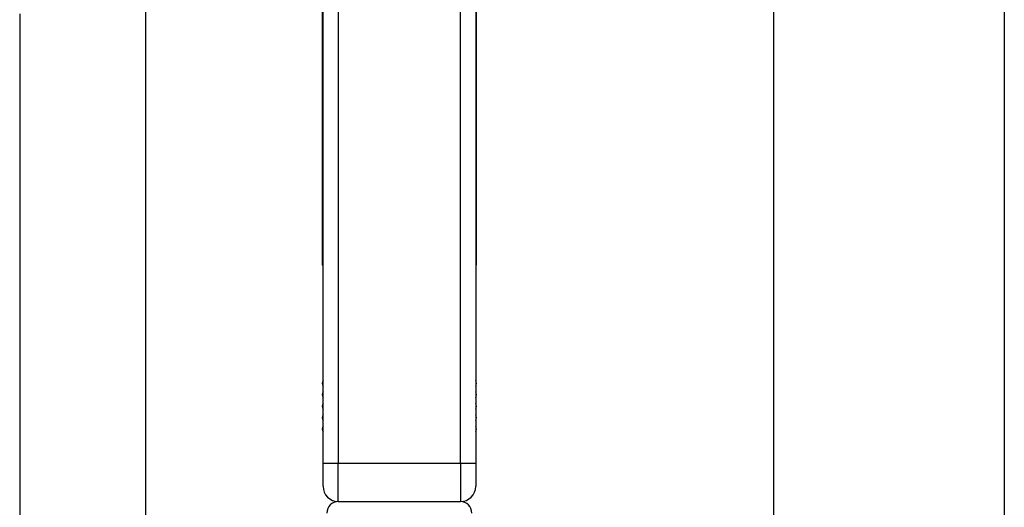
# Model space of a CAD drawing. Extents: x 18 to 418, y 9 to 289.
# Tile 15 of 21: x 336 to 387, y 110 to 135. Entities that reach past the tile are written whole.
import ezdxf

# ---------------------------------------------------------------- set-up
doc = ezdxf.new("R2010")
doc.units = 0
doc.header["$LTSCALE"] = 12.7
doc.header["$PDMODE"] = 33
doc.header["$PDSIZE"] = 1
doc.layers.get('DEFPOINTS').update_dxf_attribs({"linetype": 'CONTINUOUS'})
for name, color, linetype in [('ANNOTATION_TEXT', 7, 'CONTINUOUS'), ('TANGENT_LINES', 7, 'CONTINUOUS'), ('VISIBLE', 7, 'CONTINUOUS')]:
    doc.layers.add(name, color=color, linetype=linetype)
doc.styles.add('ONSHAPE-STANDARD-DIMENSION', font='txt')
doc.dimstyles.new('ONSHAPE-ISO-25$0', dxfattribs={"dimtxt": 3, "dimasz": 2.5, "dimexe": 1.25, "dimexo": 0.625, "dimtad": 1, "dimzin": 0, "dimtxsty": 'ONSHAPE-STANDARD-DIMENSION', "dimcen": 2.5, "dimclrd": 7, "dimclre": 7, "dimclrt": 7, "dimadec": 1, "dimazin": 3, "dimtfac": 1, "dimtmove": 0, "dimatfit": 3, "dimtzin": 0})

# ---------------------------------------------------------------- blocks, each defined once
blk = doc.blocks.new('*D7')
at = {"layer": 'ANNOTATION_TEXT', "color": 7}
for p, q in [((375.328, 160.754), (375.328, 67.612)), ((342.428, 146.235), (342.428, 67.612)), ((344.928, 68.862), (372.828, 68.862))]:
    blk.add_line(p, q, dxfattribs=at)
for points in [[(344.928, 69.279), (344.928, 68.445), (342.428, 68.862)], [(372.828, 68.445), (372.828, 69.279), (375.328, 68.862)]]:
    blk.add_solid(points, dxfattribs=at)
at = {"layer": 'DEFPOINTS', "color": 0}
for p in [(375.328, 161.379), (342.428, 146.86), (375.328, 68.862)]:
    blk.add_point(p, dxfattribs=at)
at = {"layer": 'ANNOTATION_TEXT', "color": 7, "insert": (354.822, 71.034), "char_height": 3, "attachment_point": 5, "style": 'ONSHAPE-STANDARD-DIMENSION'}
blk.add_mtext('164.50', dxfattribs=at)
blk = doc.blocks.new('*D8')
at = {"layer": 'ANNOTATION_TEXT', "color": 7}
for p, q in [((387.428, 137.035), (387.428, 60.538)), ((335.828, 135.435), (335.828, 60.538)), ((338.328, 61.788), (384.928, 61.788))]:
    blk.add_line(p, q, dxfattribs=at)
for points in [[(338.328, 62.204), (338.328, 61.371), (335.828, 61.788)], [(384.928, 61.371), (384.928, 62.204), (387.428, 61.788)]]:
    blk.add_solid(points, dxfattribs=at)
at = {"layer": 'DEFPOINTS', "color": 0}
for p in [(387.428, 137.66), (335.828, 136.06), (387.428, 61.788)]:
    blk.add_point(p, dxfattribs=at)
at = {"layer": 'ANNOTATION_TEXT', "color": 7, "insert": (361.628, 63.96), "char_height": 3, "attachment_point": 5, "style": 'ONSHAPE-STANDARD-DIMENSION'}
blk.add_mtext('258.00', dxfattribs=at)

msp = doc.modelspace()

# ---------------------------------------------------------------- linework, layer by layer
at = {"layer": 'TANGENT_LINES'}
for p, q in [((352.526, 174.4604), (352.526, 111.8604)), ((358.926, 111.8604), (358.926, 174.4604)), ((352.526, 111.8604), (351.726, 111.8604)), ((358.926, 111.8604), (352.526, 111.8604)), ((352.526, 109.8604), (352.526, 111.8604)), ((358.926, 111.8604), (358.926, 109.8604)), ((359.726, 111.8604), (358.926, 111.8604))]:
    msp.add_line(p, q, dxfattribs=at)
at = {"layer": 'VISIBLE'}
for p, q in [((351.686, 174.4604), (351.686, 122.2604)), ((351.726, 111.8604), (351.726, 174.4604)), ((359.726, 174.4604), (359.726, 111.8604)), ((359.766, 122.2604), (359.766, 174.4604)), ((351.726, 122.2604), (351.686, 122.2604)), ((359.766, 122.2604), (359.726, 122.2604)), ((351.726, 110.6604), (351.726, 111.8604)), ((359.726, 111.8604), (359.726, 110.6604)), ((352.526, 109.8604), (358.926, 109.8604))]:
    msp.add_line(p, q, dxfattribs=at)
for centre, radius, start, end in [((351.9858, 116.0604), 0.3, 150, 210), ((359.4662, 116.0604), 0.3, 330, 30), ((351.9858, 115.4604), 0.3, 150, 210), ((359.4662, 115.4604), 0.3, 330, 30), ((351.9858, 114.8604), 0.3, 150, 210), ((359.4662, 114.8604), 0.3, 330, 30), ((351.9858, 114.2604), 0.3, 150, 210), ((359.4662, 114.2604), 0.3, 330, 30), ((351.9858, 113.6604), 0.3, 150, 210), ((359.4662, 113.6604), 0.3, 330, 30), ((352.526, 110.6604), 0.8, 180, 270), ((358.926, 110.6604), 0.8, 270, 360), ((352.526, 109.2604), 0.6, 90, 180), ((358.926, 109.2604), 0.6, 0, 90)]:
    msp.add_arc(centre, radius, start, end, dxfattribs=at)

# ---------------------------------------------------------------- dimensions: what is measured, and where the dimension line sits
at = {"layer": 'ANNOTATION_TEXT'}
for base, p1, p2, picture, middle in [((375.3281, 68.8619), (342.4281, 146.8604, 95.24), (375.3281, 161.379, -0.0598), '*D7', (354.8221, 68.8619)), ((387.4281, 61.7877), (335.8281, 136.0604, 93.34), (387.4281, 137.6604, 50.9936), '*D8', (361.6281, 61.7877))]:
    dim = msp.add_linear_dim(base=base, p1=p1, p2=p2, dimstyle='ONSHAPE-ISO-25$0', override={"dimlfac": 5, "dimpost": ''}, dxfattribs=at)
    dim.commit()
    dim.dimension.update_dxf_attribs({"geometry": picture, "text_midpoint": middle, "dimtype": 160})

doc.saveas('drawing.dxf')
